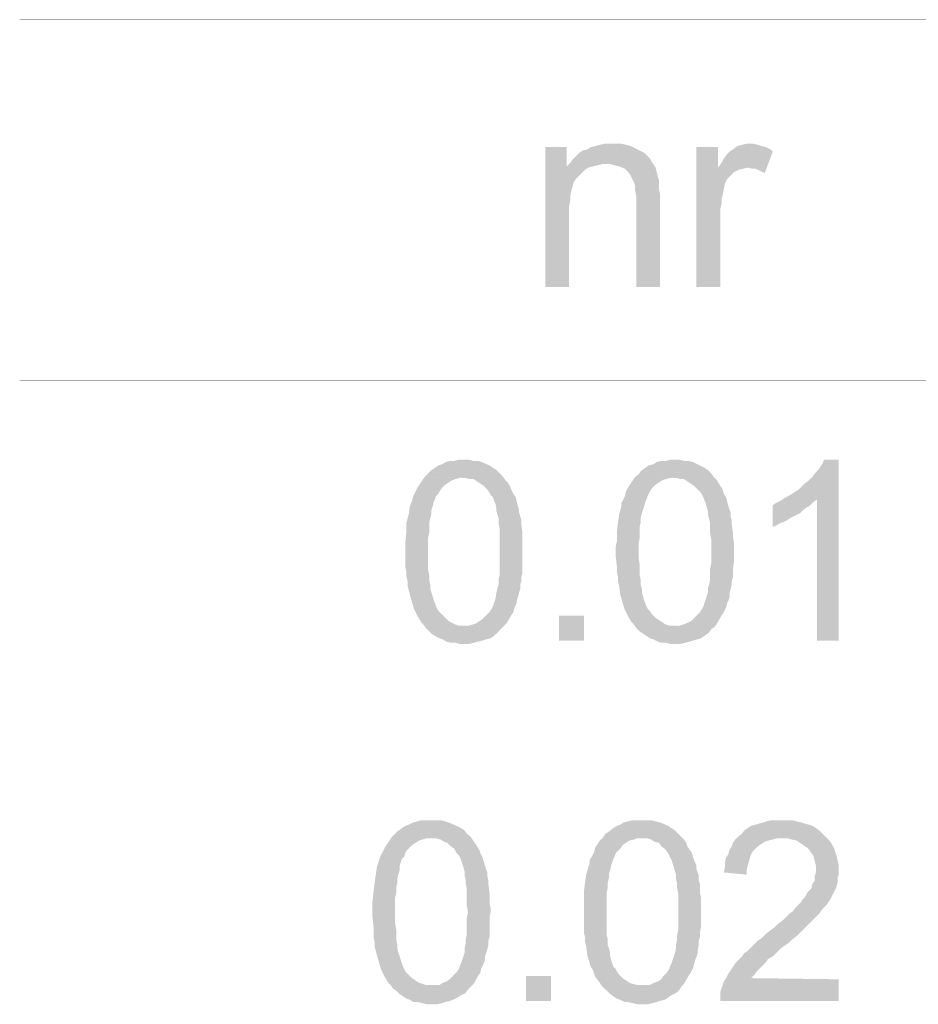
# Model space of a CAD drawing. Header units: millimetres. Extents: x -14047 to 49934, y -21523 to 14989.
# Tile 184 of 256: x 2320 to 2390, y 7511 to 7588. Entities that reach past the tile are written whole.
import ezdxf

# ---------------------------------------------------------------- set-up
doc = ezdxf.new("R2010")
doc.units = ezdxf.units.MM
doc.layers.add('H', color=7, linetype='Continuous')
doc.layers.add('P', color=7, linetype='Continuous')

msp = doc.modelspace()

# ---------------------------------------------------------------- hatches: boundary and pattern name
at = {"layer": 'H', "linetype": 'Continuous'}
for points in [[(2361.065, 7566.86), (2361.065, 7577.708), (2362.74, 7577.708), (2362.74, 7576.209), (2364.415, 7576.119), (2364.15, 7575.944), (2363.89, 7575.679), (2363.625, 7575.414), (2363.445, 7575.239), (2363.27, 7574.974), (2363.18, 7574.619), (2363.095, 7574.354), (2363.005, 7573.914), (2363.005, 7573.564), (2362.92, 7573.119), (2362.92, 7566.86)], [(2364.415, 7576.119), (2362.74, 7576.209), (2363.005, 7576.474), (2363.18, 7576.739), (2363.71, 7577.263), (2363.975, 7577.443), (2364.33, 7577.528), (2364.595, 7577.708), (2364.945, 7577.793), (2365.299, 7577.883), (2365.649, 7577.968), (2366.004, 7577.968), (2366.179, 7577.968), (2366.619, 7577.968), (2366.974, 7577.968), (2367.324, 7577.883), (2367.679, 7577.793), (2368.034, 7577.618), (2368.384, 7577.443), (2368.739, 7577.263), (2369.004, 7576.998), (2369.179, 7576.824), (2369.444, 7576.384), (2365.829, 7576.384), (2365.474, 7576.384), (2365.124, 7576.294), (2364.77, 7576.209)], [(2372.793, 7566.86), (2372.793, 7577.708), (2374.468, 7577.708), (2374.468, 7576.119), (2376.763, 7576.119), (2376.408, 7576.029), (2376.058, 7575.944), (2375.703, 7575.769), (2375.438, 7575.504), (2375.173, 7575.239), (2374.998, 7574.884), (2374.823, 7574.004), (2374.733, 7573.649), (2374.733, 7573.299), (2374.648, 7572.944), (2374.648, 7566.86)], [(2378.083, 7575.679), (2377.733, 7575.854), (2377.378, 7576.029), (2377.113, 7576.029), (2376.763, 7576.119), (2374.468, 7576.119), (2374.733, 7576.474), (2374.908, 7576.824), (2375.173, 7577.178), (2375.353, 7577.353), (2375.618, 7577.528), (2375.968, 7577.793), (2376.323, 7577.883), (2376.673, 7577.968), (2377.203, 7577.968), (2377.558, 7577.883), (2377.823, 7577.793), (2378.173, 7577.708), (2378.528, 7577.528), (2378.703, 7577.353)], [(2368.119, 7566.86), (2368.119, 7573.474), (2368.119, 7573.914), (2368.034, 7574.354), (2368.034, 7574.709), (2367.944, 7574.974), (2367.854, 7575.149), (2367.679, 7575.504), (2367.504, 7575.769), (2367.239, 7576.029), (2366.799, 7576.209), (2366.444, 7576.294), (2366.094, 7576.384), (2365.829, 7576.384), (2369.444, 7576.384), (2369.619, 7576.119), (2369.709, 7575.769), (2369.794, 7575.414), (2369.884, 7575.149), (2369.884, 7574.794), (2369.884, 7574.444), (2369.974, 7574.004), (2369.974, 7566.86)], [(2357.8, 7540.493), (2354.806, 7540.583), (2355.071, 7540.583), (2355.421, 7540.668), (2355.686, 7540.758), (2355.951, 7540.933), (2356.216, 7541.108), (2356.481, 7541.373), (2356.746, 7541.638), (2356.921, 7541.903), (2357.011, 7542.078), (2357.096, 7542.343), (2357.186, 7542.608), (2357.276, 7543.138), (2357.361, 7543.493), (2357.451, 7543.758), (2357.451, 7544.198), (2357.541, 7544.548), (2357.541, 7544.993), (2357.541, 7545.433), (2357.541, 7545.873), (2357.541, 7546.313), (2357.541, 7546.753), (2357.541, 7547.282), (2357.541, 7547.722), (2357.541, 7548.077), (2357.451, 7548.517), (2357.451, 7548.872), (2357.361, 7549.222), (2357.276, 7549.487), (2357.276, 7549.752), (2357.186, 7550.107), (2357.096, 7550.282), (2357.011, 7550.547), (2356.831, 7550.722), (2356.746, 7550.897), (2356.571, 7551.162), (2356.306, 7551.427), (2356.041, 7551.602), (2355.776, 7551.782), (2355.511, 7551.957), (2355.156, 7551.957), (2354.891, 7552.047), (2351.716, 7552.132), (2351.896, 7552.312), (2352.161, 7552.572), (2352.511, 7552.837), (2352.776, 7553.017), (2353.041, 7553.102), (2353.396, 7553.282), (2353.656, 7553.367), (2354.011, 7553.367), (2354.366, 7553.457), (2354.716, 7553.457), (2355.156, 7553.457), (2355.511, 7553.367), (2355.861, 7553.367), (2356.126, 7553.282), (2356.746, 7553.017), (2357.011, 7552.837), (2357.276, 7552.662), (2357.541, 7552.397), (2357.8, 7552.132), (2357.98, 7551.867), (2358.155, 7551.692), (2358.33, 7551.427), (2358.42, 7551.162), (2358.595, 7550.812), (2358.775, 7550.547), (2358.95, 7549.842), (2359.035, 7549.577), (2359.035, 7549.397), (2359.125, 7549.047), (2359.215, 7548.782), (2359.215, 7548.427), (2359.3, 7547.812), (2359.3, 7547.457), (2359.3, 7547.018), (2359.3, 7546.668), (2359.3, 7546.313), (2359.3, 7545.873), (2359.3, 7545.518), (2359.3, 7545.078), (2359.3, 7544.728), (2359.215, 7544.373), (2359.215, 7544.023), (2359.125, 7543.758), (2359.125, 7543.403), (2359.035, 7543.138), (2358.95, 7542.788), (2358.86, 7542.523), (2358.86, 7542.343), (2358.685, 7541.993), (2358.595, 7541.638), (2358.42, 7541.373), (2358.065, 7540.758)], [(2374.203, 7540.493), (2371.119, 7540.583), (2371.474, 7540.583), (2371.734, 7540.668), (2371.999, 7540.758), (2372.354, 7540.933), (2372.528, 7541.108), (2372.793, 7541.373), (2373.058, 7541.638), (2373.233, 7541.903), (2373.323, 7542.078), (2373.413, 7542.343), (2373.498, 7542.608), (2373.673, 7543.138), (2373.673, 7543.493), (2373.763, 7543.758), (2373.853, 7544.198), (2373.853, 7544.548), (2373.853, 7544.993), (2373.938, 7545.433), (2373.938, 7545.873), (2373.938, 7546.313), (2373.938, 7546.753), (2373.938, 7547.282), (2373.853, 7547.722), (2373.853, 7548.077), (2373.853, 7548.517), (2373.763, 7548.872), (2373.673, 7549.222), (2373.673, 7549.487), (2373.588, 7549.752), (2373.498, 7550.107), (2373.413, 7550.282), (2373.323, 7550.547), (2373.233, 7550.722), (2373.148, 7550.897), (2372.883, 7551.162), (2372.618, 7551.427), (2372.354, 7551.602), (2372.089, 7551.782), (2371.824, 7551.957), (2371.559, 7551.957), (2371.209, 7552.047), (2368.034, 7552.132), (2368.299, 7552.312), (2368.474, 7552.572), (2368.824, 7552.837), (2369.089, 7553.017), (2369.444, 7553.102), (2369.709, 7553.282), (2370.059, 7553.367), (2370.414, 7553.367), (2370.764, 7553.457), (2371.119, 7553.457), (2371.474, 7553.457), (2371.824, 7553.367), (2372.179, 7553.367), (2372.528, 7553.282), (2373.058, 7553.017), (2373.413, 7552.837), (2373.673, 7552.662), (2373.938, 7552.397), (2374.118, 7552.132), (2374.383, 7551.867), (2374.468, 7551.692), (2374.648, 7551.427), (2374.823, 7551.162), (2374.908, 7550.812), (2375.088, 7550.547), (2375.263, 7549.842), (2375.353, 7549.577), (2375.438, 7549.397), (2375.438, 7549.047), (2375.528, 7548.782), (2375.528, 7548.427), (2375.618, 7547.812), (2375.618, 7547.457), (2375.703, 7547.018), (2375.703, 7546.668), (2375.703, 7546.313), (2375.703, 7545.873), (2375.703, 7545.518), (2375.618, 7545.078), (2375.618, 7544.728), (2375.618, 7544.373), (2375.528, 7544.023), (2375.528, 7543.758), (2375.438, 7543.403), (2375.353, 7543.138), (2375.353, 7542.788), (2375.263, 7542.523), (2375.173, 7542.343), (2375.088, 7541.993), (2374.908, 7541.638), (2374.733, 7541.373), (2374.383, 7540.758)], [(2382.142, 7539.434), (2382.142, 7550.372), (2379.583, 7550.457), (2380.202, 7550.812), (2380.467, 7550.987), (2380.732, 7551.162), (2380.997, 7551.427), (2381.172, 7551.602), (2381.522, 7551.867), (2381.787, 7552.132), (2381.967, 7552.397), (2382.227, 7552.662), (2382.407, 7552.927), (2382.582, 7553.192), (2382.672, 7553.457), (2383.817, 7553.457), (2383.817, 7539.434)], [(2354.806, 7539.169), (2354.451, 7539.169), (2354.101, 7539.259), (2353.746, 7539.259), (2353.396, 7539.349), (2353.131, 7539.524), (2352.866, 7539.614), (2352.511, 7539.789), (2352.246, 7539.963), (2352.071, 7540.138), (2351.806, 7540.403), (2351.631, 7540.668), (2351.451, 7540.848), (2351.191, 7541.288), (2350.926, 7541.818), (2350.836, 7542.078), (2350.746, 7542.343), (2350.661, 7542.698), (2350.571, 7542.963), (2350.396, 7543.668), (2350.396, 7544.023), (2350.306, 7544.373), (2350.306, 7544.728), (2350.221, 7545.168), (2350.221, 7545.963), (2350.221, 7546.753), (2350.221, 7547.108), (2350.306, 7547.902), (2350.306, 7548.607), (2350.481, 7549.222), (2350.571, 7549.842), (2350.661, 7550.107), (2350.746, 7550.282), (2350.836, 7550.632), (2351.011, 7550.987), (2351.191, 7551.342), (2351.366, 7551.602), (2351.541, 7551.867), (2351.716, 7552.132), (2354.716, 7552.047), (2354.451, 7552.047), (2354.101, 7551.957), (2353.836, 7551.867), (2353.571, 7551.692), (2353.306, 7551.517), (2353.041, 7551.252), (2352.866, 7550.987), (2352.776, 7550.812), (2352.601, 7550.632), (2352.511, 7550.372), (2352.426, 7550.192), (2352.336, 7549.842), (2352.246, 7549.577), (2352.246, 7549.312), (2352.161, 7548.957), (2352.071, 7548.607), (2352.071, 7548.252), (2352.071, 7547.812), (2351.981, 7547.372), (2351.981, 7546.933), (2351.981, 7545.873), (2351.981, 7545.343), (2351.981, 7544.903), (2352.071, 7544.548), (2352.071, 7544.108), (2352.161, 7543.758), (2352.161, 7543.403), (2352.246, 7543.138), (2352.336, 7542.873), (2352.426, 7542.523), (2352.511, 7542.343), (2352.601, 7542.078), (2352.686, 7541.903), (2352.776, 7541.728), (2353.041, 7541.463), (2353.306, 7541.198), (2353.481, 7541.023), (2353.746, 7540.848), (2354.101, 7540.668), (2354.366, 7540.583), (2354.716, 7540.583), (2357.8, 7540.493), (2357.625, 7540.318), (2357.361, 7540.053), (2357.096, 7539.789), (2356.831, 7539.614), (2356.481, 7539.524), (2356.216, 7539.434), (2355.861, 7539.349), (2355.511, 7539.259), (2355.156, 7539.169)], [(2371.119, 7539.169), (2370.764, 7539.169), (2370.414, 7539.259), (2370.059, 7539.259), (2369.794, 7539.349), (2369.444, 7539.524), (2369.179, 7539.614), (2368.914, 7539.789), (2368.649, 7539.963), (2368.384, 7540.138), (2368.119, 7540.403), (2367.944, 7540.668), (2367.769, 7540.848), (2367.504, 7541.288), (2367.239, 7541.818), (2367.149, 7542.078), (2367.064, 7542.343), (2366.974, 7542.698), (2366.884, 7542.963), (2366.799, 7543.668), (2366.709, 7544.023), (2366.709, 7544.373), (2366.619, 7544.728), (2366.619, 7545.168), (2366.534, 7545.963), (2366.534, 7546.753), (2366.619, 7547.108), (2366.619, 7547.902), (2366.709, 7548.607), (2366.799, 7549.222), (2366.974, 7549.842), (2366.974, 7550.107), (2367.064, 7550.282), (2367.239, 7550.632), (2367.324, 7550.987), (2367.504, 7551.342), (2367.679, 7551.602), (2367.854, 7551.867), (2368.034, 7552.132), (2371.119, 7552.047), (2370.764, 7552.047), (2370.414, 7551.957), (2370.149, 7551.867), (2369.884, 7551.692), (2369.619, 7551.517), (2369.354, 7551.252), (2369.179, 7550.987), (2369.089, 7550.812), (2369.004, 7550.632), (2368.914, 7550.372), (2368.824, 7550.192), (2368.739, 7549.842), (2368.649, 7549.577), (2368.559, 7549.312), (2368.474, 7548.957), (2368.474, 7548.607), (2368.384, 7548.252), (2368.384, 7547.812), (2368.384, 7547.372), (2368.299, 7546.933), (2368.299, 7545.873), (2368.384, 7545.343), (2368.384, 7544.903), (2368.384, 7544.548), (2368.474, 7544.108), (2368.474, 7543.758), (2368.559, 7543.403), (2368.559, 7543.138), (2368.649, 7542.873), (2368.739, 7542.523), (2368.824, 7542.343), (2368.914, 7542.078), (2369.004, 7541.903), (2369.179, 7541.728), (2369.354, 7541.463), (2369.619, 7541.198), (2369.884, 7541.023), (2370.149, 7540.848), (2370.414, 7540.668), (2370.764, 7540.583), (2371.029, 7540.583), (2374.203, 7540.493), (2373.938, 7540.318), (2373.763, 7540.053), (2373.413, 7539.789), (2373.148, 7539.614), (2372.883, 7539.524), (2372.528, 7539.434), (2372.264, 7539.349), (2371.914, 7539.259), (2371.559, 7539.169), (2371.209, 7539.169)], [(2378.703, 7548.252), (2378.703, 7549.927), (2378.968, 7550.107), (2379.318, 7550.282), (2379.583, 7550.457), (2382.142, 7550.372), (2381.877, 7550.192), (2381.612, 7549.927), (2381.347, 7549.752), (2381.082, 7549.577), (2380.817, 7549.312), (2380.467, 7549.137), (2380.112, 7548.957), (2379.848, 7548.782), (2379.498, 7548.607), (2379.233, 7548.517), (2378.968, 7548.342)], [(2362.125, 7539.434), (2362.125, 7541.373), (2364.065, 7541.373), (2364.065, 7539.434)], [(2355.336, 7512.627), (2352.246, 7512.627), (2352.511, 7512.717), (2352.866, 7512.717), (2353.131, 7512.892), (2353.396, 7512.982), (2353.656, 7513.157), (2353.921, 7513.422), (2354.186, 7513.687), (2354.366, 7513.952), (2354.451, 7514.217), (2354.541, 7514.392), (2354.626, 7514.657), (2354.806, 7515.187), (2354.806, 7515.537), (2354.891, 7515.892), (2354.891, 7516.242), (2354.981, 7516.597), (2354.981, 7517.037), (2354.981, 7517.477), (2354.981, 7517.916), (2355.071, 7518.361), (2354.981, 7518.886), (2354.981, 7519.331), (2354.981, 7519.771), (2354.981, 7520.211), (2354.891, 7520.566), (2354.891, 7520.916), (2354.806, 7521.271), (2354.806, 7521.536), (2354.716, 7521.886), (2354.626, 7522.151), (2354.541, 7522.416), (2354.451, 7522.591), (2354.366, 7522.771), (2354.186, 7522.946), (2354.011, 7523.296), (2353.746, 7523.476), (2353.481, 7523.741), (2353.216, 7523.826), (2352.951, 7524.001), (2352.601, 7524.091), (2352.336, 7524.091), (2349.162, 7524.181), (2349.427, 7524.446), (2349.602, 7524.621), (2349.957, 7524.886), (2350.221, 7525.06), (2350.481, 7525.15), (2350.836, 7525.325), (2351.191, 7525.415), (2351.451, 7525.5), (2351.806, 7525.5), (2352.161, 7525.5), (2352.601, 7525.5), (2352.951, 7525.5), (2353.306, 7525.415), (2353.571, 7525.325), (2354.186, 7525.06), (2354.541, 7524.886), (2354.806, 7524.711), (2354.981, 7524.446), (2355.246, 7524.266), (2355.421, 7524.001), (2355.601, 7523.741), (2355.776, 7523.476), (2355.951, 7523.211), (2356.041, 7522.946), (2356.216, 7522.591), (2356.391, 7521.976), (2356.481, 7521.711), (2356.571, 7521.446), (2356.571, 7521.181), (2356.656, 7520.826), (2356.656, 7520.566), (2356.746, 7519.856), (2356.746, 7519.506), (2356.746, 7519.066), (2356.831, 7518.711), (2356.831, 7518.361), (2356.746, 7518.006), (2356.746, 7517.566), (2356.746, 7517.212), (2356.746, 7516.772), (2356.746, 7516.422), (2356.656, 7516.157), (2356.656, 7515.802), (2356.571, 7515.452), (2356.481, 7515.187), (2356.391, 7514.922), (2356.391, 7514.657), (2356.306, 7514.392), (2356.126, 7514.037), (2356.041, 7513.687), (2355.861, 7513.422), (2355.511, 7512.802)], [(2371.649, 7512.627), (2368.559, 7512.627), (2368.914, 7512.717), (2369.179, 7512.717), (2369.529, 7512.892), (2369.794, 7512.982), (2370.059, 7513.157), (2370.239, 7513.422), (2370.499, 7513.687), (2370.679, 7513.952), (2370.764, 7514.217), (2370.854, 7514.392), (2370.944, 7514.657), (2371.119, 7515.187), (2371.209, 7515.537), (2371.209, 7515.892), (2371.294, 7516.242), (2371.294, 7516.597), (2371.384, 7517.037), (2371.384, 7517.477), (2371.384, 7517.916), (2371.384, 7518.361), (2371.384, 7518.886), (2371.384, 7519.331), (2371.384, 7519.771), (2371.294, 7520.211), (2371.294, 7520.566), (2371.209, 7520.916), (2371.209, 7521.271), (2371.119, 7521.536), (2371.029, 7521.886), (2370.944, 7522.151), (2370.854, 7522.416), (2370.764, 7522.591), (2370.679, 7522.771), (2370.589, 7522.946), (2370.324, 7523.296), (2370.059, 7523.476), (2369.884, 7523.741), (2369.529, 7523.826), (2369.269, 7524.001), (2369.004, 7524.091), (2368.649, 7524.091), (2365.564, 7524.181), (2365.739, 7524.446), (2366.004, 7524.621), (2366.354, 7524.886), (2366.619, 7525.06), (2366.884, 7525.15), (2367.149, 7525.325), (2367.504, 7525.415), (2367.854, 7525.5), (2368.209, 7525.5), (2368.559, 7525.5), (2368.914, 7525.5), (2369.269, 7525.5), (2369.619, 7525.415), (2369.974, 7525.325), (2370.589, 7525.06), (2370.854, 7524.886), (2371.119, 7524.711), (2371.384, 7524.446), (2371.559, 7524.266), (2371.824, 7524.001), (2371.999, 7523.741), (2372.089, 7523.476), (2372.264, 7523.211), (2372.444, 7522.946), (2372.528, 7522.591), (2372.793, 7521.976), (2372.793, 7521.711), (2372.883, 7521.446), (2372.968, 7521.181), (2372.968, 7520.826), (2373.058, 7520.566), (2373.058, 7519.856), (2373.148, 7519.506), (2373.148, 7519.066), (2373.148, 7518.711), (2373.148, 7518.361), (2373.148, 7518.006), (2373.148, 7517.566), (2373.148, 7517.212), (2373.058, 7516.772), (2373.058, 7516.422), (2372.968, 7516.157), (2372.968, 7515.802), (2372.883, 7515.452), (2372.883, 7515.187), (2372.793, 7514.922), (2372.703, 7514.657), (2372.618, 7514.392), (2372.528, 7514.037), (2372.354, 7513.687), (2372.179, 7513.422), (2371.824, 7512.802)], [(2376.673, 7521.271), (2374.908, 7521.446), (2374.998, 7521.886), (2374.998, 7522.241), (2375.088, 7522.591), (2375.263, 7522.856), (2375.353, 7523.211), (2375.528, 7523.476), (2375.618, 7523.741), (2375.793, 7524.001), (2376.058, 7524.266), (2376.323, 7524.446), (2376.498, 7524.711), (2376.763, 7524.886), (2377.028, 7525.06), (2377.378, 7525.15), (2377.643, 7525.235), (2377.998, 7525.325), (2378.263, 7525.415), (2378.613, 7525.5), (2378.968, 7525.5), (2379.408, 7525.5), (2379.848, 7525.5), (2380.202, 7525.5), (2380.552, 7525.415), (2380.907, 7525.325), (2381.172, 7525.235), (2381.522, 7525.15), (2381.787, 7525.06), (2382.052, 7524.886), (2382.317, 7524.711), (2382.582, 7524.446), (2382.847, 7524.181), (2379.408, 7524.091), (2379.053, 7524.091), (2378.703, 7524.001), (2378.348, 7523.916), (2378.083, 7523.826), (2377.823, 7523.651), (2377.558, 7523.476), (2377.203, 7523.121), (2377.028, 7522.856), (2376.938, 7522.591), (2376.848, 7522.241), (2376.763, 7521.976), (2376.673, 7521.536)], [(2352.246, 7511.217), (2351.896, 7511.217), (2351.541, 7511.302), (2351.191, 7511.392), (2350.836, 7511.392), (2350.571, 7511.567), (2350.306, 7511.657), (2350.042, 7511.832), (2349.777, 7512.012), (2349.512, 7512.277), (2349.252, 7512.452), (2349.072, 7512.717), (2348.897, 7512.892), (2348.632, 7513.332), (2348.367, 7513.862), (2348.277, 7514.127), (2348.192, 7514.392), (2348.102, 7514.742), (2348.017, 7515.007), (2347.837, 7515.712), (2347.837, 7516.067), (2347.752, 7516.422), (2347.752, 7516.772), (2347.752, 7517.212), (2347.662, 7518.096), (2347.662, 7518.801), (2347.662, 7519.151), (2347.752, 7519.946), (2347.837, 7520.651), (2347.927, 7521.271), (2348.017, 7521.886), (2348.102, 7522.151), (2348.192, 7522.416), (2348.277, 7522.681), (2348.457, 7523.031), (2348.632, 7523.386), (2348.807, 7523.651), (2348.987, 7523.916), (2349.162, 7524.181), (2352.246, 7524.091), (2351.896, 7524.091), (2351.541, 7524.001), (2351.276, 7523.916), (2351.011, 7523.741), (2350.746, 7523.561), (2350.481, 7523.296), (2350.306, 7523.121), (2350.221, 7522.946), (2350.132, 7522.681), (2349.957, 7522.506), (2349.867, 7522.241), (2349.777, 7521.976), (2349.777, 7521.621), (2349.692, 7521.356), (2349.602, 7521.006), (2349.602, 7520.651), (2349.512, 7520.301), (2349.512, 7519.856), (2349.427, 7519.506), (2349.427, 7519.066), (2349.427, 7517.916), (2349.427, 7517.477), (2349.512, 7517.037), (2349.512, 7516.597), (2349.512, 7516.242), (2349.602, 7515.802), (2349.602, 7515.537), (2349.692, 7515.187), (2349.777, 7514.922), (2349.867, 7514.657), (2349.957, 7514.392), (2350.042, 7514.127), (2350.132, 7513.952), (2350.221, 7513.772), (2350.481, 7513.507), (2350.746, 7513.247), (2351.011, 7513.067), (2351.276, 7512.892), (2351.541, 7512.802), (2351.806, 7512.717), (2352.161, 7512.717), (2355.336, 7512.627), (2355.071, 7512.362), (2354.891, 7512.097), (2354.541, 7511.922), (2354.276, 7511.747), (2353.921, 7511.567), (2353.656, 7511.482), (2353.306, 7511.392), (2353.041, 7511.302), (2352.686, 7511.217), (2352.336, 7511.217)], [(2368.559, 7511.217), (2368.209, 7511.217), (2367.854, 7511.302), (2367.504, 7511.392), (2367.239, 7511.392), (2366.884, 7511.567), (2366.619, 7511.657), (2366.354, 7511.832), (2366.094, 7512.012), (2365.829, 7512.277), (2365.649, 7512.452), (2365.384, 7512.717), (2365.299, 7512.892), (2364.945, 7513.332), (2364.77, 7513.862), (2364.595, 7514.127), (2364.505, 7514.392), (2364.415, 7514.742), (2364.33, 7515.007), (2364.24, 7515.712), (2364.15, 7516.067), (2364.15, 7516.422), (2364.065, 7516.772), (2364.065, 7517.212), (2364.065, 7518.096), (2364.065, 7518.801), (2364.065, 7519.151), (2364.065, 7519.946), (2364.15, 7520.651), (2364.24, 7521.271), (2364.415, 7521.886), (2364.505, 7522.151), (2364.505, 7522.416), (2364.68, 7522.681), (2364.86, 7523.031), (2364.945, 7523.386), (2365.124, 7523.651), (2365.299, 7523.916), (2365.564, 7524.181), (2368.559, 7524.091), (2368.209, 7524.091), (2367.944, 7524.001), (2367.589, 7523.916), (2367.324, 7523.741), (2367.064, 7523.561), (2366.884, 7523.296), (2366.709, 7523.121), (2366.534, 7522.946), (2366.444, 7522.681), (2366.354, 7522.506), (2366.269, 7522.241), (2366.179, 7521.976), (2366.094, 7521.621), (2366.004, 7521.356), (2366.004, 7521.006), (2365.914, 7520.651), (2365.914, 7520.301), (2365.829, 7519.856), (2365.829, 7519.506), (2365.829, 7519.066), (2365.829, 7517.916), (2365.829, 7517.477), (2365.829, 7517.037), (2365.829, 7516.597), (2365.914, 7516.242), (2365.914, 7515.802), (2366.004, 7515.537), (2366.094, 7515.187), (2366.094, 7514.922), (2366.179, 7514.657), (2366.269, 7514.392), (2366.354, 7514.127), (2366.534, 7513.952), (2366.619, 7513.772), (2366.799, 7513.507), (2367.064, 7513.247), (2367.324, 7513.067), (2367.589, 7512.892), (2367.854, 7512.802), (2368.209, 7512.717), (2368.474, 7512.717), (2371.649, 7512.627), (2371.474, 7512.362), (2371.209, 7512.097), (2370.854, 7511.922), (2370.589, 7511.747), (2370.324, 7511.567), (2369.974, 7511.482), (2369.709, 7511.392), (2369.354, 7511.302), (2369.004, 7511.217), (2368.649, 7511.217)], [(2374.648, 7511.482), (2374.648, 7511.832), (2374.648, 7512.187), (2374.733, 7512.452), (2374.823, 7512.717), (2374.908, 7512.982), (2375.088, 7513.247), (2375.263, 7513.597), (2375.438, 7513.862), (2375.618, 7514.127), (2375.793, 7514.392), (2376.143, 7514.742), (2376.323, 7514.922), (2376.498, 7515.187), (2376.763, 7515.362), (2377.028, 7515.627), (2377.293, 7515.892), (2377.558, 7516.157), (2377.823, 7516.332), (2378.173, 7516.682), (2378.528, 7516.947), (2378.878, 7517.212), (2379.143, 7517.477), (2379.498, 7517.741), (2379.763, 7518.006), (2380.022, 7518.271), (2380.287, 7518.446), (2380.467, 7518.711), (2380.907, 7519.151), (2380.997, 7519.331), (2381.172, 7519.506), (2381.437, 7519.946), (2381.702, 7520.211), (2381.787, 7520.566), (2381.967, 7520.826), (2381.967, 7521.181), (2382.052, 7521.446), (2382.052, 7521.711), (2382.052, 7521.976), (2381.967, 7522.326), (2381.877, 7522.681), (2381.702, 7522.946), (2381.522, 7523.211), (2381.347, 7523.386), (2381.082, 7523.561), (2380.817, 7523.741), (2380.552, 7523.916), (2380.202, 7524.001), (2379.848, 7524.091), (2379.498, 7524.091), (2382.847, 7524.181), (2383.112, 7523.916), (2383.287, 7523.651), (2383.462, 7523.296), (2383.552, 7523.031), (2383.642, 7522.771), (2383.727, 7522.416), (2383.817, 7522.061), (2383.817, 7521.711), (2383.817, 7521.271), (2383.727, 7521.006), (2383.727, 7520.651), (2383.642, 7520.301), (2383.462, 7519.946), (2383.377, 7519.771), (2383.197, 7519.416), (2383.022, 7519.151), (2382.847, 7518.886), (2382.582, 7518.626), (2382.317, 7518.271), (2382.142, 7518.096), (2381.612, 7517.566), (2381.082, 7517.037), (2380.817, 7516.772), (2380.552, 7516.507), (2380.202, 7516.242), (2379.937, 7515.977), (2379.673, 7515.802), (2379.318, 7515.537), (2378.968, 7515.187), (2378.703, 7514.922), (2378.348, 7514.742), (2378.173, 7514.477), (2377.998, 7514.302), (2377.823, 7514.127), (2377.468, 7513.772), (2377.293, 7513.507), (2377.028, 7513.247), (2383.817, 7513.157), (2383.817, 7511.482)], [(2359.565, 7511.482), (2359.565, 7513.422), (2361.505, 7513.422), (2361.505, 7511.482)]]:
    msp.add_hatch(color=256, dxfattribs=at).paths.add_polyline_path(points)

# ---------------------------------------------------------------- linework, layer by layer
at = {"layer": 'P', "const_width": 0.015}
for points in [[(2320.326, 7587.582), (2780.994, 7587.582)], [(2320.326, 7559.631), (2780.994, 7559.631)], [(2351.896, 7559.631), (2387.961, 7559.631)]]:
    msp.add_lwpolyline(points, dxfattribs=at)

doc.saveas('drawing.dxf')
